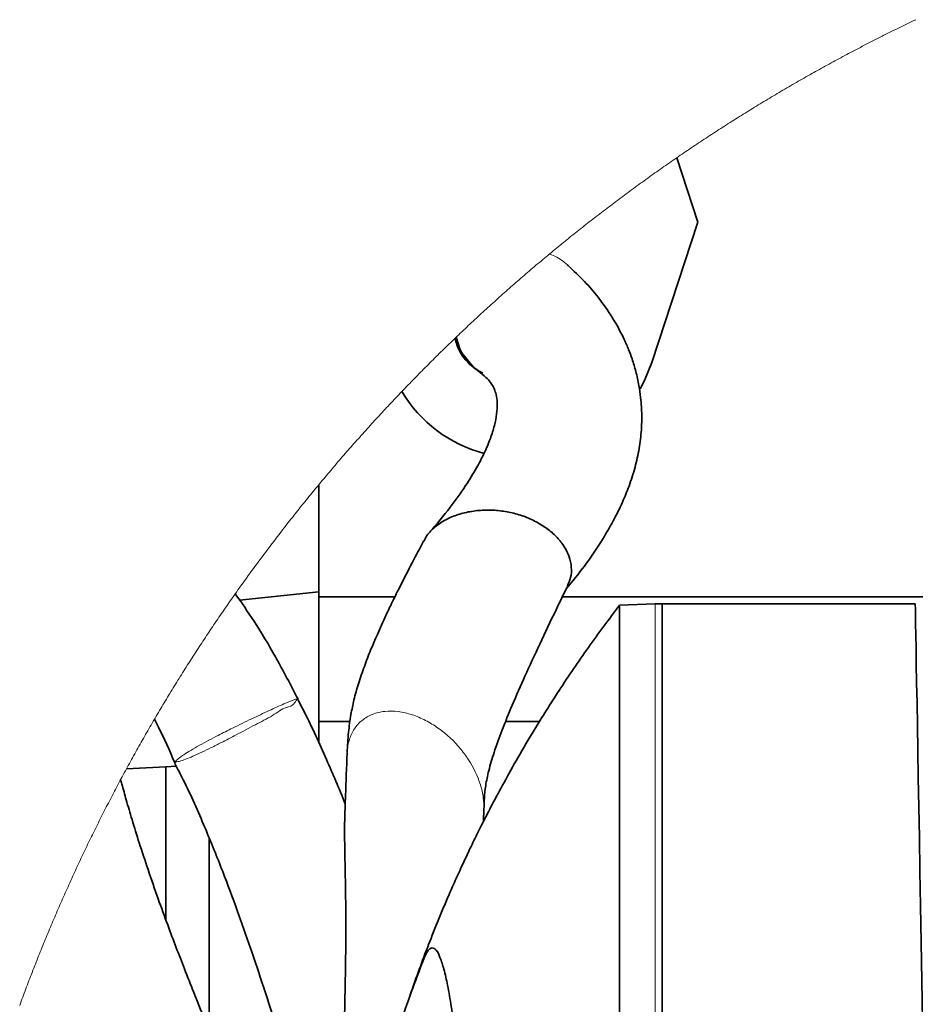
# Model space of a CAD drawing. Header units: millimetres. Extents: x 0 to 11920, y 0 to 8400.
# Tile 12 of 121: x 3224 to 3482, y 2678 to 2962. Entities that reach past the tile are written whole.
import ezdxf

# ---------------------------------------------------------------- set-up
doc = ezdxf.new("R2010")
doc.units = ezdxf.units.MM
doc.header["$LTSCALE"] = 20

msp = doc.modelspace()

# ---------------------------------------------------------------- linework, layer by layer
at = {"color": 7, "linetype": 'Continuous', "lineweight": 35}
for p, q in [((3419.50535, 2903.3263), (3413.42064, 2921.916273)), ((3406.267904, 2862.883475), (3419.50535, 2903.3263)), ((3382.094495, 2890.881684), (3381.886475, 2891.084817)), ((3382.602207, 2890.409973), (3382.812194, 2890.194681)), ((3310.258113, 2795.331028), (3310.258113, 2827.650335)), ((3287.43162, 2794.402149), (3310.258113, 2796.787289)), ((3332.205348, 2795.331028), (3310.258113, 2795.331028)), ((3310.258113, 2759.331015), (3310.258113, 2795.331028)), ((3688.013904, 2795.331028), (3380.485348, 2795.331028)), ((3396.940999, 2792.900828), (3407.258116, 2793.261197)), ((3407.258116, 2793.261197), (3409.25812, 2793.330935)), ((3409.25812, 2793.330935), (3409.25812, 2213.330892)), ((3409.25812, 2793.330935), (3482.196145, 2793.330935)), ((3310.258113, 2759.331015), (3319.260947, 2759.331015)), ((3310.258113, 2753.163245), (3310.258113, 2759.331015)), ((3364.101164, 2759.331015), (3373.880379, 2759.331015)), ((3254.805796, 2745.703247), (3266.124897, 2746.296433)), ((3266.124897, 2746.296433), (3269.155525, 2746.455219)), ((3266.124897, 2702.302721), (3266.124897, 2746.296433)), ((3268.559895, 2747.936514), (3268.89383, 2747.349885)), ((3357.756428, 2730.611113), (3357.859127, 2733.997491)), ((3278.612845, 2725.847033), (3278.612845, 2670.419243))]:
    msp.add_line(p, q, dxfattribs=at)
at = {"color": 8, "linetype": 'Continuous', "lineweight": 18}
msp.add_line((3407.258116, 2793.261197), (3407.258116, 2213.400748), dxfattribs=at)
at = {"color": 7, "linetype": 'Continuous', "lineweight": 18, "flags": 128}
msp.add_lwpolyline([(3482.337706, 2961.738971), (3481.76261, 2961.463836), (3481.187873, 2961.188105), (3480.613463, 2960.911539), (3480.03941, 2960.634258), (3479.465716, 2960.356262), (3478.892378, 2960.07767), (3478.319369, 2959.798244), (3477.746718, 2959.518102), (3477.174424, 2959.237245), (3476.602457, 2958.955672), (3476.030879, 2958.673385), (3475.459628, 2958.390382), (3474.888764, 2958.106664), (3474.318229, 2957.822231), (3473.74808, 2957.537082), (3473.17826, 2957.251218), (3472.608797, 2956.964639), (3472.039722, 2956.677344), (3471.471004, 2956.389335), (3470.902614, 2956.10061), (3470.334612, 2955.81117), (3469.766967, 2955.521014), (3469.19971, 2955.230144), (3468.63278, 2954.938677), (3468.066238, 2954.646376), (3467.500083, 2954.353359), (3466.934256, 2954.059628), (3466.368817, 2953.7653), (3465.803765, 2953.470138), (3465.23904, 2953.17426), (3464.674733, 2952.877787), (3464.110754, 2952.580479), (3463.547192, 2952.282575), (3462.983988, 2951.983956), (3462.421141, 2951.684502), (3461.858682, 2951.384452), (3461.29661, 2951.083687), (3460.734926, 2950.782207), (3460.173599, 2950.480011), (3459.61266, 2950.1771), (3459.052078, 2949.873474), (3458.491914, 2949.569252), (3457.932107, 2949.264196), (3457.372688, 2948.958543), (3456.813656, 2948.652175), (3456.255011, 2948.344973), (3455.696754, 2948.037174), (3455.138884, 2947.728661), (3454.581402, 2947.419551), (3454.024307, 2947.109607), (3453.4676, 2946.798947), (3452.91128, 2946.487692), (3452.355347, 2946.175721), (3451.799802, 2945.862916), (3451.244675, 2945.549634), (3450.689934, 2945.235518), (3450.135551, 2944.920686), (3449.581616, 2944.605258), (3449.028037, 2944.288996), (3448.474876, 2943.972138), (3447.922103, 2943.654564), (3447.369747, 2943.336275), (3446.817778, 2943.01739), (3446.266226, 2942.69779), (3445.715032, 2942.377356), (3445.164286, 2942.056325), (3444.613926, 2941.734698), (3444.063954, 2941.412237), (3443.514429, 2941.08918), (3442.965262, 2940.765289), (3442.416541, 2940.44092), (3441.868208, 2940.115717), (3441.320293, 2939.789799), (3440.772764, 2939.463285), (3440.225653, 2939.136055), (3439.678989, 2938.80811), (3439.132683, 2938.47957), (3438.586824, 2938.150314), (3438.041381, 2937.820342), (3437.496327, 2937.489656), (3436.951719, 2937.158254), (3436.407499, 2936.826256), (3435.863726, 2936.493543), (3435.32034, 2936.160234), (3434.777401, 2935.82609), (3434.23485, 2935.49135), (3433.692746, 2935.155895), (3433.151059, 2934.819844), (3432.609789, 2934.483078), (3432.068936, 2934.145597), (3431.528531, 2933.8074), (3430.988513, 2933.468607), (3430.448942, 2933.129099), (3429.909818, 2932.788876), (3429.371081, 2932.448056), (3428.832792, 2932.106522), (3428.294949, 2931.764272), (3427.757494, 2931.421426), (3427.220516, 2931.077865), (3426.683925, 2930.733588), (3426.147811, 2930.388716), (3425.612114, 2930.043128), (3425.076835, 2929.696944), (3424.542002, 2929.350045), (3424.007587, 2929.002431), (3423.473649, 2928.654102), (3422.940127, 2928.305176), (3422.407024, 2927.955654), (3421.874367, 2927.605298), (3421.342187, 2927.254465), (3420.810394, 2926.902798), (3420.279078, 2926.550534), (3419.748209, 2926.197556), (3419.217758, 2925.843981), (3418.687783, 2925.489691), (3418.158226, 2925.134805), (3417.629115, 2924.779204), (3417.100452, 2924.422887), (3416.572265, 2924.065974), (3416.044496, 2923.708466), (3415.517174, 2923.350242), (3414.990328, 2922.991303), (3414.4639, 2922.631648), (3413.937949, 2922.271517), (3413.42064, 2921.916273), (3412.895583, 2921.554712), (3412.370972, 2921.192434), (3411.846839, 2920.829681), (3411.323123, 2920.466092), (3410.799883, 2920.101908), (3410.277121, 2919.737127), (3409.754805, 2919.371632), (3409.232937, 2919.00554), (3408.711515, 2918.638733), (3408.190571, 2918.271211), (3407.670103, 2917.903212), (3407.150082, 2917.534378), (3406.630509, 2917.164949), (3406.111412, 2916.794923), (3405.592792, 2916.424182), (3405.074648, 2916.052845), (3404.556952, 2915.680912), (3404.039703, 2915.308145), (3403.522961, 2914.9349), (3403.006665, 2914.560941), (3402.490847, 2914.186385), (3401.975475, 2913.811114), (3401.46061, 2913.435248), (3400.946192, 2913.058665), (3400.432251, 2912.681487), (3399.918787, 2912.303594), (3399.4058, 2911.925104), (3398.893289, 2911.546019), (3398.381255, 2911.166218), (3397.869699, 2910.785821), (3397.358619, 2910.404828), (3396.848015, 2910.02312), (3396.337889, 2909.640816), (3395.828269, 2909.257796), (3395.319097, 2908.874181), (3394.810401, 2908.489969), (3394.302212, 2908.105043), (3393.794499, 2907.719639), (3393.287264, 2907.333401), (3392.780535, 2906.946686), (3392.274283, 2906.559256), (3391.768508, 2906.17111), (3391.263209, 2905.782488), (3390.758417, 2905.39315), (3390.254103, 2905.003098), (3389.750294, 2904.612568), (3389.246963, 2904.221323), (3388.744138, 2903.829482), (3388.24179, 2903.436926), (3387.739919, 2903.043774), (3387.238584, 2902.650026), (3386.737697, 2902.255681), (3386.237346, 2901.860741), (3385.737471, 2901.465085), (3385.238103, 2901.068834), (3384.739213, 2900.671867), (3384.240828, 2900.274423), (3383.742951, 2899.876264), (3383.24558, 2899.477509), (3382.748715, 2899.078038), (3382.252328, 2898.678091), (3381.756447, 2898.277429), (3381.261073, 2897.87617), (3380.766205, 2897.474316), (3380.271844, 2897.071746), (3379.77799, 2896.668699), (3379.284643, 2896.264938), (3378.791802, 2895.86058), (3378.299467, 2895.455626), (3377.807639, 2895.049956), (3377.316318, 2894.64381), (3376.825504, 2894.236949), (3376.769744, 2894.190696), (3376.279496, 2893.783119), (3375.789784, 2893.375066), (3375.300549, 2892.966297), (3374.81185, 2892.556933), (3374.323688, 2892.146972), (3373.836003, 2891.736415), (3373.348854, 2891.325262), (3372.862212, 2890.913394), (3372.376077, 2890.501049), (3371.890478, 2890.087989), (3371.405385, 2889.674333), (3370.920829, 2889.26008), (3370.43678, 2888.845232), (3369.953267, 2888.429788), (3369.470261, 2888.013747), (3368.987761, 2887.597111), (3368.505798, 2887.179759), (3368.024371, 2886.761931), (3367.543451, 2886.343387), (3367.063068, 2885.924366), (3366.583221, 2885.50463), (3366.10388, 2885.084418), (3365.625076, 2884.66349), (3365.146808, 2884.241965), (3364.669077, 2883.819965), (3364.191852, 2883.397248), (3363.715164, 2882.973936), (3363.239013, 2882.550028), (3362.763397, 2882.125524), (3362.288318, 2881.700543), (3361.813746, 2881.274846), (3361.33974, 2880.848554), (3360.866271, 2880.421665), (3360.393308, 2879.994181), (3359.920911, 2879.566219), (3359.449021, 2879.137543), (3358.977698, 2878.70827), (3358.50691, 2878.278521), (3358.03663, 2877.848056), (3357.566915, 2877.416995), (3357.097737, 2876.985458), (3356.629126, 2876.553205), (3356.161021, 2876.120475), (3355.693482, 2875.687149), (3355.226479, 2875.253227), (3354.760013, 2874.81859), (3354.294114, 2874.383476), (3353.82875, 2873.947886), (3353.363924, 2873.51158), (3352.899663, 2873.074678), (3352.435939, 2872.63718), (3351.972781, 2872.199205), (3351.51016, 2871.760634), (3351.048075, 2871.321347), (3350.586556, 2870.881584), (3350.125573, 2870.441225), (3349.996291, 2870.317605), (3349.643104, 2869.97917), (3349.575691, 2869.914559), (3349.11593, 2869.472888), (3348.656736, 2869.030741), (3348.198078, 2868.587878), (3347.740017, 2868.144539), (3347.282462, 2867.700604), (3346.825503, 2867.256191), (3346.36908, 2866.811064), (3345.913224, 2866.36546), (3345.457934, 2865.919259), (3345.00321, 2865.472463), (3344.549023, 2865.02507), (3344.095401, 2864.577201), (3343.642346, 2864.128736), (3343.189888, 2863.679674), (3342.737935, 2863.230017), (3342.286579, 2862.779763), (3341.835789, 2862.329033), (3341.385566, 2861.877707), (3340.935908, 2861.425784), (3340.486817, 2860.973385), (3340.038292, 2860.52039), (3339.590333, 2860.066798), (3339.142941, 2859.612611), (3338.696115, 2859.157947), (3338.249884, 2858.702686), (3337.804221, 2858.24683), (3337.359093, 2857.790497), (3336.914591, 2857.333568), (3336.470626, 2856.876043), (3336.027257, 2856.417921), (3335.584424, 2855.959323), (3335.142217, 2855.500248), (3334.700547, 2855.040458), (3334.259473, 2854.580191), (3334.195159, 2854.512957), (3333.754741, 2854.052094), (3333.314918, 2853.590635), (3332.875661, 2853.128579), (3332.437001, 2852.666047), (3331.998907, 2852.202919), (3331.561379, 2851.739314), (3331.124447, 2851.275113), (3330.688111, 2850.810316), (3330.252342, 2850.345042), (3329.817168, 2849.879172), (3329.382561, 2849.412707), (3328.94855, 2848.945764), (3328.515135, 2848.478344), (3328.082286, 2848.010328), (3327.650063, 2847.541717), (3327.218376, 2847.072628), (3326.787315, 2846.602944), (3326.35685, 2846.132782), (3325.926952, 2845.662025), (3325.49765, 2845.190671), (3325.068943, 2844.71896), (3324.640833, 2844.246534), (3324.213289, 2843.77363), (3323.78637, 2843.30025), (3323.360048, 2842.826274), (3322.934292, 2842.351821), (3322.509162, 2841.876772), (3322.084598, 2841.401246), (3321.66066, 2840.925124), (3321.237318, 2840.448526), (3320.814542, 2839.971331), (3320.392392, 2839.493659), (3319.970839, 2839.015392), (3319.549881, 2838.536647), (3319.129549, 2838.057426), (3318.709783, 2837.577608), (3318.290643, 2837.097314), (3317.872099, 2836.616424), (3317.454152, 2836.135057), (3317.03683, 2835.653094), (3316.620074, 2835.170654), (3316.203944, 2834.687737), (3315.78844, 2834.204224), (3315.373532, 2833.720234), (3314.959221, 2833.235768), (3314.545534, 2832.750705), (3314.132444, 2832.265165), (3313.719951, 2831.779149), (3313.308082, 2831.292537), (3312.89684, 2830.805448), (3312.486194, 2830.317882), (3312.076144, 2829.82972), (3311.66672, 2829.341081), (3311.257921, 2828.851846), (3310.849719, 2828.362253), (3310.442142, 2827.872065), (3310.258113, 2827.650335), (3309.85143, 2827.159312), (3309.445374, 2826.667932), (3309.039913, 2826.175955), (3308.635078, 2825.683501), (3308.230869, 2825.190571), (3307.827257, 2824.697045), (3307.424299, 2824.20316), (3307.021938, 2823.70868), (3306.620203, 2823.213604), (3306.219093, 2822.71817), (3305.81858, 2822.22214), (3305.418722, 2821.725634), (3305.01949, 2821.22865), (3304.620854, 2820.73119), (3304.222874, 2820.233253), (3303.82549, 2819.734719), (3303.428732, 2819.235709), (3303.032629, 2818.736222), (3302.637122, 2818.236259), (3302.242272, 2817.735818), (3301.848046, 2817.234781), (3301.454417, 2816.733268), (3301.061444, 2816.231397), (3300.669096, 2815.72893), (3300.277375, 2815.225986), (3299.886309, 2814.722446), (3299.495838, 2814.218548), (3299.106024, 2813.714173), (3298.716836, 2813.209203), (3298.328303, 2812.703875), (3297.940366, 2812.197951), (3297.553085, 2811.691549), (3297.166429, 2811.184672), (3296.78043, 2810.677436), (3296.395056, 2810.169604), (3296.010308, 2809.661296), (3295.626216, 2809.152511), (3295.242749, 2808.643249), (3294.859938, 2808.133391), (3294.477753, 2807.623175), (3294.096224, 2807.112482), (3293.71532, 2806.601313), (3293.335073, 2806.089667), (3292.955451, 2805.577543), (3292.576484, 2805.064824), (3292.198144, 2804.551747), (3291.820459, 2804.038194), (3291.44343, 2803.524163), (3291.067026, 2803.009656), (3290.691279, 2802.494672), (3290.316187, 2801.979211), (3289.94175, 2801.463273), (3289.56794, 2800.946859), (3289.194785, 2800.429967), (3288.822256, 2799.912599), (3288.450412, 2799.394873), (3288.079195, 2798.876551), (3287.708633, 2798.357871), (3287.338726, 2797.838596), (3286.969475, 2797.318962), (3286.60088, 2796.798852), (3286.232941, 2796.278265), (3286.195211, 2796.224859), (3285.827987, 2795.703676), (3285.461388, 2795.182136), (3285.095476, 2794.660118), (3284.730218, 2794.137624), (3284.365617, 2793.614772), (3284.001641, 2793.091324), (3283.638351, 2792.567518), (3283.275716, 2792.043236), (3282.913737, 2791.518477), (3282.552414, 2790.993241), (3282.191776, 2790.467528), (3281.831764, 2789.941457), (3281.472407, 2789.41491), (3281.113736, 2788.887885), (3280.755721, 2788.360384), (3280.398361, 2787.832406), (3280.041687, 2787.304071), (3279.685639, 2786.775258), (3279.330276, 2786.245969), (3278.975569, 2785.716322), (3278.621547, 2785.186198), (3278.268181, 2784.655598), (3277.91547, 2784.12452), (3277.563445, 2783.593085), (3277.212076, 2783.061174), (3276.861362, 2782.528785), (3276.511334, 2781.995919), (3276.161961, 2781.462696), (3275.813274, 2780.928996), (3275.465242, 2780.394939), (3275.117896, 2779.860404), (3274.771206, 2779.325393), (3274.425171, 2778.790024), (3274.079852, 2778.254178), (3273.735188, 2777.717856), (3273.39118, 2777.181175), (3273.047857, 2776.644018), (3272.70522, 2776.106384), (3272.363238, 2775.568393), (3272.021942, 2775.029925), (3271.681331, 2774.491099), (3271.341376, 2773.951796), (3271.002106, 2773.412016), (3270.663522, 2772.871879), (3270.325623, 2772.331384), (3269.98838, 2771.790293), (3269.651823, 2771.248964), (3269.31595, 2770.707038), (3268.980764, 2770.164874), (3268.646263, 2769.622114), (3268.312417, 2769.078997), (3267.979287, 2768.535522), (3267.646812, 2767.99157), (3267.315023, 2767.44726), (3266.983919, 2766.902474), (3266.6535, 2766.35733), (3266.323768, 2765.811709), (3265.99472, 2765.26573), (3265.666358, 2764.719275), (3265.338682, 2764.172462), (3265.01169, 2763.625172), (3264.685385, 2763.077524), (3264.359765, 2762.529519), (3264.03486, 2761.981037), (3263.71061, 2761.432079), (3263.387076, 2760.882881), (3263.064198, 2760.333088), (3262.875669, 2760.011461), (3262.553893, 2759.461072), (3262.232833, 2758.910325), (3261.912428, 2758.359221), (3261.592738, 2757.807639), (3261.273764, 2757.2557), (3260.955445, 2756.703404), (3260.637842, 2756.15063), (3260.320924, 2755.597499), (3260.004692, 2755.04401), (3259.689145, 2754.490045), (3259.374313, 2753.935722), (3259.060196, 2753.380922), (3258.746736, 2752.825883), (3258.43399, 2752.270368), (3258.12196, 2751.714495), (3257.810585, 2751.158145), (3257.499926, 2750.601438), (3257.189982, 2750.044373), (3256.880753, 2749.48695), (3256.572179, 2748.929051), (3256.264321, 2748.370913), (3255.957179, 2747.812298), (3255.650751, 2747.253206), (3255.344979, 2746.693876), (3255.039923, 2746.13407), (3254.805796, 2745.703247), (3254.501991, 2745.142844), (3254.198901, 2744.581965), (3253.896467, 2744.020727), (3253.594808, 2743.459252), (3253.293805, 2742.89718), (3253.149442, 2742.627052), (3252.849512, 2742.064622), (3252.550296, 2741.501716), (3252.251737, 2740.938452), (3251.953892, 2740.374711), (3251.656823, 2739.810732), (3251.360409, 2739.246276), (3251.06471, 2738.681582), (3250.769727, 2738.11641), (3250.475399, 2737.550882), (3250.181846, 2736.984995), (3249.889009, 2736.418751), (3249.596827, 2735.852149), (3249.30542, 2735.28519), (3249.014668, 2734.717873), (3248.724691, 2734.150198), (3248.435371, 2733.582047), (3248.146765, 2733.013657), (3247.858934, 2732.444909), (3247.571759, 2731.875685), (3247.285299, 2731.306222), (3246.999554, 2730.736283), (3246.714525, 2730.166104), (3246.43027, 2729.59545), (3246.146671, 2729.024556), (3245.863788, 2728.453186), (3245.581679, 2727.881578), (3245.300226, 2727.309611), (3245.019488, 2726.737168), (3244.739525, 2726.164487), (3244.460218, 2725.591448), (3244.181685, 2725.018051), (3243.903808, 2724.444297), (3243.626706, 2723.870185), (3243.350319, 2723.295715), (3243.074648, 2722.720888), (3242.799692, 2722.145703), (3242.525451, 2721.570161), (3242.251925, 2720.99438), (3241.979174, 2720.418242), (3241.707079, 2719.841626), (3241.435759, 2719.264773), (3241.165154, 2718.687561), (3240.895264, 2718.109992), (3240.626089, 2717.532185), (3240.35763, 2716.9539), (3240.089945, 2716.375378), (3239.822917, 2715.796498), (3239.556663, 2715.21726), (3239.291124, 2714.637664), (3239.02636, 2714.05783), (3238.762252, 2713.477638), (3238.498919, 2712.897089), (3238.236301, 2712.316182), (3237.974398, 2711.734918), (3237.71321, 2711.153415), (3237.452798, 2710.571554), (3237.1931, 2709.989336), (3236.934118, 2709.40676), (3236.675851, 2708.823946), (3236.418359, 2708.240774), (3236.161582, 2707.657245), (3235.905521, 2707.073477), (3235.650234, 2706.489351), (3235.395662, 2705.904868), (3235.141806, 2705.320147), (3234.888725, 2704.734948), (3234.636299, 2704.149631), (3234.384708, 2703.563836), (3234.133772, 2702.977803), (3233.883612, 2702.391413), (3233.634166, 2701.804784), (3233.385496, 2701.217797), (3233.137481, 2700.630572), (3232.8903, 2700.042871), (3232.643776, 2699.45505), (3232.398026, 2698.866752), (3232.153051, 2698.278216), (3231.908731, 2697.689441), (3231.665246, 2697.100309), (3231.422417, 2696.510819), (3231.180362, 2695.92109), (3230.939083, 2695.331004), (3230.698518, 2694.74068), (3230.458669, 2694.149998), (3230.219595, 2693.558958), (3229.981236, 2692.967799), (3229.743592, 2692.376164), (3229.506783, 2691.78429), (3229.27063, 2691.192177), (3229.035251, 2690.599707), (3228.800647, 2690.006998), (3228.566758, 2689.413932), (3228.333585, 2688.820627), (3228.101186, 2688.226965), (3227.869503, 2687.633064), (3227.638595, 2687.038925), (3227.408461, 2686.444429), (3227.179043, 2685.849574), (3226.95034, 2685.254481), (3226.722471, 2684.65915), (3226.495258, 2684.063461), (3226.26882, 2683.467534), (3226.043157, 2682.871369), (3225.818209, 2682.274845), (3225.594036, 2681.678084), (3225.370578, 2681.081083), (3225.147895, 2680.483726), (3224.925987, 2679.88613), (3224.704795, 2679.288176), (3224.484377, 2678.689984), (3224.264674, 2678.091553), (3224.045746, 2677.492884)], dxfattribs=at)
at = {"color": 8, "linetype": 'Continuous', "lineweight": 18, "flags": 128}
for points in [[(3349.996291, 2870.317605), (3351.147704, 2866.594222), (3351.884834, 2865.275648), (3351.884894, 2865.275529), (3351.884894, 2865.275529)], [(3354.87207, 2861.61795), (3354.828738, 2861.658958), (3351.884894, 2865.275529), (3351.884954, 2865.275529)]]:
    msp.add_lwpolyline(points, dxfattribs=at)
at = {"color": 7, "linetype": 'Continuous', "lineweight": 35, "flags": 128}
for points in [[(3402.899168, 2855.336216), (3404.170446, 2857.722428), (3406.267904, 2862.883475)], [(3482.196145, 2793.330935), (3482.202403, 2792.972115), (3482.221179, 2791.896609), (3482.252411, 2790.106919), (3482.296042, 2787.607577), (3482.351951, 2784.404901), (3482.41999, 2780.506519), (3482.500009, 2775.922206), (3482.5918, 2770.663407), (3482.695155, 2764.743117), (3482.809774, 2758.175877), (3482.935421, 2750.97802), (3483.071737, 2743.167308), (3483.218454, 2734.763053), (3483.375125, 2725.786236), (3483.541451, 2716.258791), (3483.716927, 2706.204441), (3483.901195, 2695.648101), (3484.093778, 2684.615877), (3484.294169, 2673.13495), (3484.501891, 2661.233929)]]:
    msp.add_lwpolyline(points, dxfattribs=at)
at = {"color": 7, "linetype": 'Continuous', "lineweight": 35}
msp.add_arc((3367.926902, 2874.699599), 39.310698, 210.89826214, 255.256682, dxfattribs=at)
at = {"color": 8, "linetype": 'Continuous', "lineweight": 18}
for points, knots in [([(3381.822698, 2891.102698), (3381.495848, 2891.401599), (3380.586871, 2892.232849), (3378.907445, 2893.330458), (3377.472313, 2893.907973), (3376.769744, 2894.190696)], [0, 0, 0, 0, 0.2227605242, 0.6195022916, 1, 1, 1, 1]), ([(3354.87207, 2861.61795), (3354.890561, 2861.601121), (3355.339417, 2861.192613), (3355.870457, 2860.889599), (3356.379621, 2860.599068)], [0, 0, 0, 0, 0.0411948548, 1, 1, 1, 1]), ([(3304.283611, 2765.764859), (3304.282729, 2765.766858), (3304.138318, 2766.094051), (3302.927098, 2763.719969), (3300.517068, 2763.637694), (3296.62026, 2760.752992), (3291.800468, 2758.397656), (3286.852222, 2755.696586), (3282.603431, 2753.516902), (3279.314144, 2751.858804), (3276.61174, 2750.541983), (3274.144027, 2749.408867), (3271.979964, 2748.500538), (3270.435619, 2747.962445), (3269.452913, 2747.745257), (3269.06156, 2747.696863), (3268.89949, 2747.724773), (3268.893115, 2747.725871)], [0, 0, 0, 0, 0.0001635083, 0.0267697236, 0.104077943, 0.2185156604, 0.3597832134, 0.5175071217, 0.6392312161, 0.719439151, 0.794361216, 0.8652874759, 0.923507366, 0.9709765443, 0.9876384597, 0.9995137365, 1, 1, 1, 1]), ([(3268.893115, 2747.725871), (3268.896391, 2747.730165), (3269.136135, 2748.044404), (3269.908609, 2748.820035), (3271.441267, 2749.859774), (3273.505159, 2751.163697), (3276.788217, 2753.030589), (3280.828213, 2755.171587), (3285.852734, 2757.694945), (3290.760633, 2760.094706), (3295.680531, 2762.381092), (3299.75305, 2764.312992), (3302.404798, 2765.259159), (3303.784382, 2765.899392), (3304.161708, 2765.817386), (3304.269008, 2765.794066)], [0, 0, 0, 0, 0.0004057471, 0.0296962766, 0.0815773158, 0.1391839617, 0.2131932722, 0.3652136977, 0.4826692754, 0.6356876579, 0.7753458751, 0.8913322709, 0.9714159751, 0.99187157, 1, 1, 1, 1]), ([(3357.828192, 2733.997253), (3357.818272, 2735.128018), (3357.797152, 2737.535454), (3356.590511, 2742.495438), (3354.250343, 2747.357394), (3350.985118, 2751.775228), (3348.04402, 2754.846449), (3344.723067, 2757.554392), (3341.079533, 2759.775264), (3337.207743, 2761.42096), (3333.23419, 2762.339006), (3329.339359, 2762.430314), (3325.735944, 2761.617046), (3322.67266, 2759.859554), (3320.347888, 2757.299918), (3318.950105, 2754.158328), (3318.393222, 2751.722545), (3318.464041, 2750.409841), (3318.471931, 2750.263599)], [0, 0, 0, 0, 0.0544550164, 0.1159365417, 0.2447746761, 0.3118936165, 0.3806709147, 0.4495705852, 0.5182647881, 0.5860627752, 0.6518946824, 0.7140291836, 0.7727131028, 0.8280087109, 0.8820088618, 0.9365519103, 0.9929315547, 1, 1, 1, 1]), ([(3268.622659, 2747.978118), (3268.695304, 2747.871202), (3268.770264, 2747.76088), (3268.889435, 2747.72692), (3268.893115, 2747.725871)], [0, 0, 0, 0, 0.969122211, 1, 1, 1, 1]), ([(3268.893115, 2747.725871), (3268.890588, 2747.722282), (3268.830947, 2747.637576), (3268.731218, 2747.452342), (3268.861025, 2747.363689), (3268.901311, 2747.336176)], [0, 0, 0, 0, 0.02961195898, 0.69883867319, 1, 1, 1, 1])]:
    msp.add_open_spline(points, degree=3, knots=knots, dxfattribs=at)
at = {"color": 7, "linetype": 'Continuous', "lineweight": 35}
for points, knots in [([(3381.595008, 2797.602561), (3383.370055, 2799.780903), (3386.907088, 2804.121558), (3391.399117, 2810.699988), (3395.032049, 2816.852735), (3397.708618, 2822.265039), (3399.822052, 2827.43381), (3401.479065, 2832.621091), (3402.673274, 2838.040943), (3403.284338, 2843.105686), (3403.396991, 2847.128157), (3403.281092, 2850.261566), (3403.038903, 2853.077247), (3402.541094, 2856.479424), (3401.71889, 2860.188499), (3400.677399, 2863.643563), (3399.727991, 2866.212284), (3398.970435, 2868.035017), (3398.244046, 2869.657867), (3397.232421, 2871.730871), (3395.715957, 2874.50284), (3393.562166, 2877.944827), (3390.59957, 2881.9938), (3386.782249, 2886.477876), (3383.707293, 2889.366576), (3382.094495, 2890.881684)], [0, 0, 0, 0, 0.0800038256, 0.1594190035, 0.2266006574, 0.2833695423, 0.3312252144, 0.3855272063, 0.4382550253, 0.4890576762, 0.5305861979, 0.5527236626, 0.5783365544, 0.6110395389, 0.6505831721, 0.686423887, 0.7137338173, 0.7285448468, 0.7426366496, 0.7643683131, 0.7942241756, 0.832588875, 0.8799197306, 0.9370185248, 1, 1, 1, 1]), ([(3349.575691, 2869.914559), (3349.718884, 2869.26218), (3350.344091, 2866.413768), (3353.049969, 2862.587122), (3356.155864, 2860.470333), (3357.407026, 2859.617618)], [0, 0, 0, 0, 0.1506716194, 0.6578611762, 1, 1, 1, 1]), ([(3354.87207, 2861.61795), (3354.860196, 2861.628834), (3354.483837, 2861.973819), (3353.761894, 2862.671893), (3352.480782, 2864.144381), (3350.784407, 2866.436318), (3350.064396, 2868.671388), (3349.643104, 2869.97917)], [0, 0, 0, 0, 0.0048336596, 0.1532058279, 0.3008573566, 0.5909182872, 1, 1, 1, 1]), ([(3356.227569, 2860.480931), (3356.98948, 2859.872024), (3358.268646, 2858.849736), (3359.67169, 2857.285541), (3360.447986, 2856.097483), (3360.881918, 2855.196958), (3361.16242, 2854.432569), (3361.507628, 2853.171268), (3361.766307, 2850.999564), (3361.584433, 2847.992295), (3360.894544, 2844.528585), (3359.689368, 2840.721157), (3357.940823, 2836.628125), (3355.556719, 2832.078811), (3352.346407, 2826.895429), (3347.866749, 2820.626256), (3344.19479, 2816.272238), (3342.156581, 2813.855436)], [0, 0, 0, 0, 0.0539682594, 0.0906068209, 0.1158838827, 0.1323534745, 0.1458968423, 0.1609534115, 0.2047423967, 0.2663208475, 0.3271258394, 0.4000687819, 0.487229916, 0.5734405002, 0.6844739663, 0.8248596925, 1, 1, 1, 1]), ([(3357.560985, 2859.828261), (3356.633419, 2860.33871), (3355.680448, 2860.86314), (3354.893061, 2861.598349), (3354.87207, 2861.61795)], [0, 0, 0, 0, 0.9733405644, 1, 1, 1, 1]), ([(3340.575509, 2811.327127), (3340.776571, 2811.775627), (3341.44153, 2813.258921), (3343.479321, 2815.32151), (3346.433331, 2817.433344), (3349.966892, 2818.984838), (3353.840857, 2819.979203), (3357.898775, 2820.404236), (3362.003664, 2820.272856), (3366.00297, 2819.608755), (3369.82088, 2818.478923), (3372.156096, 2817.319851), (3373.307161, 2816.748527)], [0, 0, 0, 0, 0.0403101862, 0.1333150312, 0.2330998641, 0.3389773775, 0.4486204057, 0.5613204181, 0.673724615, 0.7856956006, 0.8943659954, 1, 1, 1, 1]), ([(3373.307161, 2816.748527), (3374.357674, 2816.115292), (3376.413356, 2814.876155), (3379.018533, 2812.498451), (3381.093945, 2809.858189), (3382.511754, 2806.961606), (3383.180009, 2803.912523), (3383.054764, 2800.957802), (3382.278738, 2799.249968), (3381.925486, 2798.472551)], [0, 0, 0, 0, 0.1642686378, 0.3214467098, 0.470234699, 0.6127222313, 0.750013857, 0.8862046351, 1, 1, 1, 1]), ([(3340.484463, 2811.373737), (3340.07291, 2810.611972), (3338.51358, 2807.725725), (3336.066149, 2803.028757), (3333.310734, 2797.61026), (3331.116308, 2793.136888), (3329.406718, 2789.529571), (3328.03154, 2786.52752), (3326.655567, 2783.419463), (3325.082333, 2779.688842), (3323.320508, 2775.156932), (3321.690222, 2770.38967), (3320.385341, 2765.762009), (3319.449566, 2761.101884), (3318.734632, 2756.033771), (3318.541141, 2752.366207), (3318.438195, 2750.414875)], [0, 0, 0, 0, 0.03969625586, 0.15040479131, 0.24281359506, 0.31839368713, 0.37883885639, 0.42582925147, 0.46978080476, 0.53467220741, 0.61144140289, 0.69266029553, 0.76559161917, 0.83169117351, 0.91045110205, 1, 1, 1, 1]), ([(3357.857667, 2734.057573), (3357.888248, 2735.132841), (3357.95293, 2737.407172), (3358.339436, 2741.129941), (3359.273788, 2745.522414), (3360.8568, 2750.812557), (3363.148337, 2757.123002), (3366.14781, 2764.474186), (3369.806603, 2772.798319), (3374.037713, 2781.953118), (3378.158928, 2790.598972), (3380.88434, 2796.156654), (3382.003538, 2798.438934)], [0, 0, 0, 0, 0.0466111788, 0.0985886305, 0.1619463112, 0.2409090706, 0.3377224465, 0.4527859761, 0.5849332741, 0.731744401, 0.8898400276, 1, 1, 1, 1]), ([(3304.269217, 2765.794185), (3302.15353, 2769.878312), (3298.180078, 2777.548674), (3292.106758, 2787.689564), (3288.001146, 2793.617388), (3286.195211, 2796.224859)], [0, 0, 0, 0, 0.38946043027, 0.73144198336, 1, 1, 1, 1]), ([(3396.936826, 2792.895225), (3393.91618, 2788.867529), (3387.892284, 2780.835334), (3379.740401, 2768.781009), (3373.021832, 2758.110902), (3367.78784, 2749.232468), (3363.766313, 2742.061454), (3360.443336, 2735.858835), (3357.650443, 2730.435393), (3355.289229, 2725.689679), (3353.175108, 2721.299974), (3351.11866, 2716.896992), (3349.166587, 2712.577524), (3347.305748, 2708.31179), (3345.125888, 2703.152728), (3342.625388, 2696.964589), (3339.870946, 2689.743445), (3337.866538, 2684.181178), (3336.633672, 2680.644869), (3336.216328, 2679.418695), (3336.08406, 2679.030088)], [0, 0, 0, 0, 0.1164531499, 0.2322355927, 0.3365167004, 0.4081084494, 0.4706362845, 0.5267026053, 0.5708833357, 0.6117548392, 0.6493231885, 0.6835941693, 0.7241720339, 0.7589752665, 0.7912545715, 0.8537345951, 0.9133636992, 0.9700360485, 0.9905036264, 1, 1, 1, 1]), ([(3396.940999, 2792.900828), (3396.941647, 2792.467184), (3396.944225, 2790.743896), (3396.943369, 2786.892202), (3396.943956, 2780.870822), (3396.942825, 2772.886303), (3396.942108, 2763.16566), (3396.941547, 2751.60967), (3396.94237, 2738.302735), (3396.942472, 2723.316339), (3396.940436, 2706.745691), (3396.937799, 2688.738135), (3396.934835, 2669.434654), (3396.9334, 2648.944246), (3396.933259, 2627.392478), (3396.933041, 2604.964442), (3396.931127, 2581.841178), (3396.928559, 2558.156756), (3396.92775, 2534.052995), (3396.92774, 2509.732234), (3396.929134, 2485.395458), (3396.930172, 2461.186754), (3396.930174, 2437.248217), (3396.930212, 2413.776544), (3396.930917, 2390.970297), (3396.933121, 2368.967282), (3396.93613, 2347.893861), (3396.938755, 2327.918437), (3396.939655, 2309.2145), (3396.939267, 2291.89784), (3396.939925, 2276.064939), (3396.940861, 2261.837311), (3396.943049, 2249.343859), (3396.944582, 2238.665568), (3396.943935, 2229.858068), (3396.943066, 2222.982314), (3396.94154, 2218.137331), (3396.94279, 2215.287434), (3396.941358, 2214.067049), (3396.940999, 2213.760999)], [0, 0, 0, 0, 0.00224631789, 0.00892680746, 0.01995213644, 0.03343764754, 0.05028738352, 0.07030600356, 0.09329878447, 0.11921858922, 0.14793697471, 0.17913633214, 0.21249946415, 0.24793086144, 0.28527861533, 0.32413969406, 0.36411024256, 0.40505934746, 0.44682727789, 0.48897004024, 0.53104322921, 0.57289411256, 0.61437345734, 0.65504715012, 0.69447963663, 0.73251200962, 0.76902488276, 0.803641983, 0.8359866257, 0.86591307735, 0.89334394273, 0.91800257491, 0.93961356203, 0.95806122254, 0.97331715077, 0.98523725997, 0.99367828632, 0.99841463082, 1, 1, 1, 1]), ([(3317.882679, 2735.600975), (3317.859136, 2735.660902), (3316.163733, 2739.976327), (3312.300232, 2748.823167), (3307.838803, 2758.863191), (3304.845749, 2764.528124), (3304.196291, 2765.757349)], [0, 0, 0, 0, 0.0058305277, 0.4198657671, 0.874117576, 1, 1, 1, 1]), ([(3262.875669, 2760.011461), (3263.268756, 2759.261632), (3265.387315, 2755.220398), (3267.200778, 2751.030485), (3268.677764, 2747.617987)], [0, 0, 0, 0, 0.1855445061, 1, 1, 1, 1]), ([(3318.456434, 2750.263599), (3318.275541, 2746.17278), (3317.983883, 2739.577077), (3317.798542, 2732.977599), (3317.728154, 2730.47128)], [0, 0, 0, 0, 0.6202247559, 1, 1, 1, 1]), ([(3268.743239, 2747.249511), (3269.565261, 2745.690233), (3272.738568, 2739.67085), (3277.290111, 2729.240893), (3282.428954, 2716.651412), (3286.744534, 2705.03153), (3290.639143, 2693.935261), (3295.114294, 2680.537128), (3300.144649, 2664.664114), (3305.418977, 2647.074401), (3309.924288, 2630.996217), (3313.739742, 2616.557285), (3316.593874, 2605.343527), (3318.249627, 2598.667941), (3318.798475, 2596.455124)], [0, 0, 0, 0, 0.0332153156, 0.1282232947, 0.2142413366, 0.2895069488, 0.3617878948, 0.4358660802, 0.5557128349, 0.6755808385, 0.7819290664, 0.8703790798, 0.9570333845, 1, 1, 1, 1]), ([(3319.65106, 2581.011561), (3318.592016, 2583.109607), (3314.717031, 2590.78625), (3308.38427, 2603.728246), (3300.916654, 2619.472196), (3294.24742, 2634.046743), (3288.300765, 2647.473655), (3283.025157, 2659.765005), (3278.386246, 2670.907221), (3274.619595, 2680.216303), (3271.626683, 2687.795423), (3269.120325, 2694.275925), (3266.578871, 2701.010477), (3263.837925, 2708.52312), (3261.093819, 2716.402997), (3258.590365, 2724.017048), (3256.508795, 2730.732553), (3254.855305, 2736.402587), (3253.77886, 2740.248239), (3253.263667, 2742.195352), (3253.149442, 2742.627052)], [0, 0, 0, 0, 0.0402840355, 0.1473971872, 0.2469591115, 0.3389593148, 0.4221215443, 0.4986640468, 0.5682249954, 0.6289959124, 0.6707937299, 0.7078985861, 0.7480943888, 0.7941740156, 0.8449708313, 0.891110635, 0.9315519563, 0.9654764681, 0.9923456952, 1, 1, 1, 1]), ([(3317.257278, 2639.552501), (3317.247776, 2639.711123), (3317.004084, 2643.77922), (3317.197996, 2651.75102), (3317.357441, 2663.98456), (3317.745374, 2676.644701), (3318.015261, 2689.694417), (3318.077239, 2702.407699), (3317.946165, 2713.238618), (3317.745237, 2721.651238), (3317.6935, 2726.795541), (3317.649328, 2729.537898), (3317.706838, 2730.418474), (3317.710303, 2730.471519)], [0, 0, 0, 0, 0.0052424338, 0.1344503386, 0.2626792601, 0.4090310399, 0.5522664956, 0.693307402, 0.8284371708, 0.9096270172, 0.9708876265, 0.9982463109, 1, 1, 1, 1]), ([(3329.258107, 2349.331048), (3330.587929, 2344.778591), (3333.102332, 2336.170887), (3336.539603, 2326.156043), (3339.170663, 2319.294499), (3340.45836, 2315.750008), (3341.542805, 2313.539369), (3342.462746, 2312.496997), (3343.700259, 2312.660982), (3344.672582, 2314.036244), (3345.679517, 2316.385068), (3346.727494, 2320.173538), (3347.783027, 2325.282467), (3348.805054, 2331.654014), (3349.787138, 2339.201481), (3350.727586, 2347.920162), (3351.625915, 2357.868109), (3352.459195, 2368.837392), (3353.22184, 2380.705761), (3353.913013, 2393.451277), (3354.534259, 2407.160824), (3355.067394, 2421.490213), (3355.509095, 2436.266444), (3355.86205, 2451.451005), (3356.12692, 2467.200767), (3356.294543, 2483.118001), (3356.366741, 2499.009363), (3356.346008, 2514.831177), (3356.230481, 2530.759984), (3356.021482, 2546.423141), (3355.723943, 2561.633093), (3355.343065, 2576.350188), (3354.87318, 2590.72413), (3354.319462, 2604.50917), (3353.690544, 2617.53984), (3352.989726, 2629.77824), (3352.212487, 2641.263898), (3351.369593, 2651.799832), (3350.472883, 2661.254955), (3349.527472, 2669.59632), (3348.536342, 2676.847139), (3347.49264, 2682.875197), (3346.475892, 2687.598387), (3345.359027, 2691.018178), (3344.469004, 2693.207146), (3343.012655, 2694.349914), (3341.811357, 2693.555232), (3341.071764, 2692.222949), (3340.293595, 2690.365804), (3338.610404, 2685.901126), (3335.902844, 2678.724518), (3332.477162, 2668.426062), (3330.365981, 2661.149504), (3329.258107, 2657.331017)], [0, 0, 0, 0, 0.0306744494, 0.0579986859, 0.0683680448, 0.0783109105, 0.0821464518, 0.0845972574, 0.0865111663, 0.0892759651, 0.0949074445, 0.1032346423, 0.1145238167, 0.128687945, 0.1449334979, 0.163746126, 0.1853910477, 0.2095250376, 0.2348846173, 0.2622985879, 0.2920678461, 0.3236316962, 0.3550273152, 0.3876649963, 0.4218533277, 0.4568918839, 0.4906039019, 0.5246203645, 0.5592081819, 0.593614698, 0.6259195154, 0.6575863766, 0.6888186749, 0.7189220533, 0.7468027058, 0.773182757, 0.798194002, 0.8212467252, 0.8415322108, 0.8596107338, 0.8755289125, 0.8888573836, 0.8991450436, 0.9068094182, 0.9119128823, 0.914781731, 0.916864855, 0.9201223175, 0.9247156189, 0.929828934, 0.9510074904, 0.9742904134, 1, 1, 1, 1])]:
    msp.add_open_spline(points, degree=3, knots=knots, dxfattribs=at)

doc.saveas('drawing.dxf')
